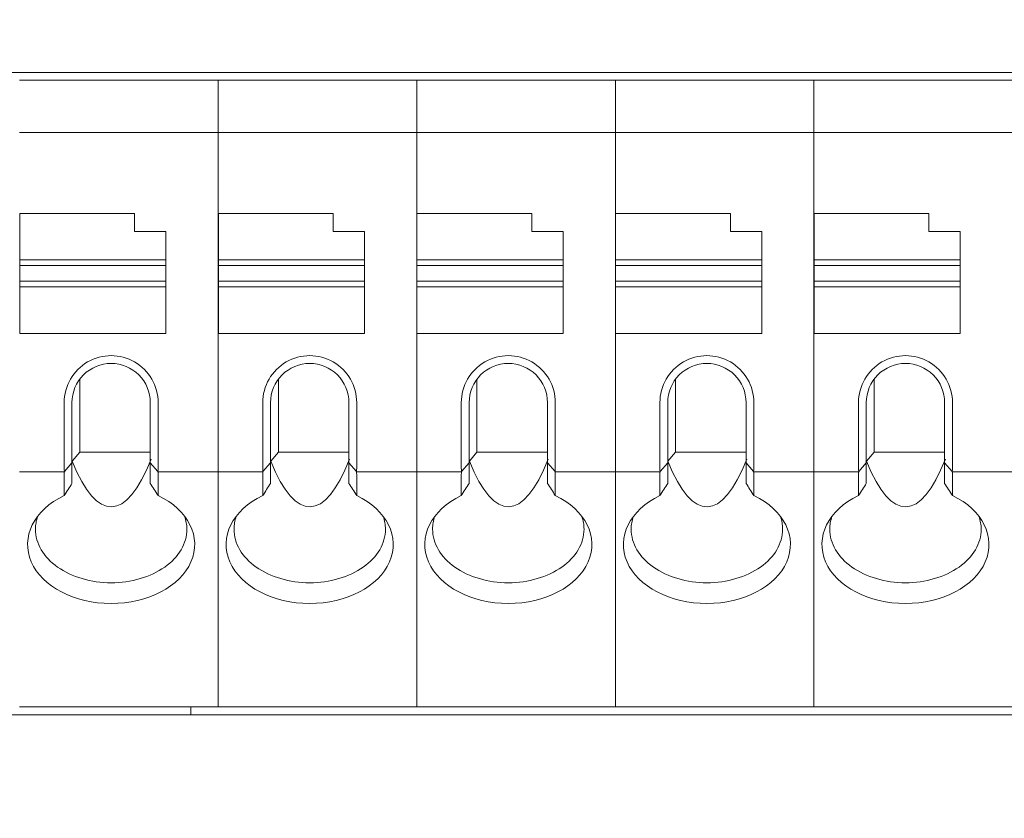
# Model space of a CAD drawing. Header units: millimetres. Extents: x -1114 to 1396, y -630 to 631.
# Tile 112 of 256: x -449 to -431, y -171 to -156. Entities that reach past the tile are written whole.
import ezdxf

# ---------------------------------------------------------------- set-up
doc = ezdxf.new("R2010")
doc.units = ezdxf.units.MM
doc.header["$MEASUREMENT"] = 0

msp = doc.modelspace()

# ---------------------------------------------------------------- linework, layer by layer
at = {"lineweight": 18}
for points, knots in [([(1038.9843, -629.7647), (1038.9843, -629.7647), (-1111.4882, -629.7647), (-1111.4882, -629.7647), (-1111.4882, -629.7647), (-1111.4882, -629.7647), (-1111.4882, 630.7883), (-1111.4882, 630.7883), (-1111.4882, 630.7883), (-1111.4882, 630.7883), (1038.9843, 630.7883), (1038.9843, 630.7883)], [0, 0, 0, 0, 0.3333333, 0.3333333, 0.3333333, 0.3333333, 0.6666667, 0.6666667, 0.6666667, 0.6666667, 1, 1, 1, 1]), ([(-446.8481, -162.8752), (-446.8481, -162.5537), (-447.0197, -162.2566), (-447.2981, -162.0958), (-447.2981, -162.0958), (-447.5766, -161.935), (-447.9197, -161.935), (-448.1981, -162.0958), (-448.1981, -162.0958), (-448.4766, -162.2566), (-448.6481, -162.5537), (-448.6481, -162.8752)], [0, 0, 0, 0, 0.3333333, 0.3333333, 0.3333333, 0.3333333, 0.6666667, 0.6666667, 0.6666667, 0.6666667, 1, 1, 1, 1]), ([(-443.0449, -162.8752), (-443.0449, -162.5537), (-443.2164, -162.2566), (-443.4949, -162.0958), (-443.4949, -162.0958), (-443.7733, -161.935), (-444.1164, -161.935), (-444.3949, -162.0958), (-444.3949, -162.0958), (-444.6733, -162.2566), (-444.8449, -162.5537), (-444.8449, -162.8752)], [0, 0, 0, 0, 0.3333333, 0.3333333, 0.3333333, 0.3333333, 0.6666667, 0.6666667, 0.6666667, 0.6666667, 1, 1, 1, 1]), ([(-439.2416, -162.8752), (-439.2416, -162.5537), (-439.4132, -162.2566), (-439.6916, -162.0958), (-439.6916, -162.0958), (-439.9701, -161.935), (-440.3132, -161.935), (-440.5916, -162.0958), (-440.5916, -162.0958), (-440.8701, -162.2566), (-441.0416, -162.5537), (-441.0416, -162.8752)], [0, 0, 0, 0, 0.3333333, 0.3333333, 0.3333333, 0.3333333, 0.6666667, 0.6666667, 0.6666667, 0.6666667, 1, 1, 1, 1]), ([(-435.4384, -162.8752), (-435.4384, -162.5537), (-435.6099, -162.2566), (-435.8884, -162.0958), (-435.8884, -162.0958), (-436.1668, -161.935), (-436.5099, -161.935), (-436.7884, -162.0958), (-436.7884, -162.0958), (-437.0668, -162.2566), (-437.2384, -162.5537), (-437.2384, -162.8752)], [0, 0, 0, 0, 0.3333333, 0.3333333, 0.3333333, 0.3333333, 0.6666667, 0.6666667, 0.6666667, 0.6666667, 1, 1, 1, 1]), ([(-431.6351, -162.8752), (-431.6351, -162.5537), (-431.8067, -162.2566), (-432.0851, -162.0958), (-432.0851, -162.0958), (-432.3636, -161.935), (-432.7067, -161.935), (-432.9851, -162.0958), (-432.9851, -162.0958), (-433.2636, -162.2566), (-433.4351, -162.5537), (-433.4351, -162.8752)], [0, 0, 0, 0, 0.3333333, 0.3333333, 0.3333333, 0.3333333, 0.6666667, 0.6666667, 0.6666667, 0.6666667, 1, 1, 1, 1]), ([(-447.7481, -162.1252), (-447.947, -162.1252), (-448.1378, -162.2042), (-448.2785, -162.3449), (-448.2785, -162.3449), (-448.4191, -162.4856), (-448.4981, -162.6763), (-448.4981, -162.8752)], [0, 0, 0, 0, 0.5, 0.5, 0.5, 0.5, 1, 1, 1, 1]), ([(-446.9981, -162.8752), (-446.9981, -162.6763), (-447.0772, -162.4856), (-447.2178, -162.3449), (-447.2178, -162.3449), (-447.3585, -162.2042), (-447.5492, -162.1252), (-447.7481, -162.1252)], [0, 0, 0, 0, 0.5, 0.5, 0.5, 0.5, 1, 1, 1, 1]), ([(-443.9449, -162.1252), (-444.1438, -162.1252), (-444.3346, -162.2042), (-444.4752, -162.3449), (-444.4752, -162.3449), (-444.6159, -162.4856), (-444.6949, -162.6763), (-444.6949, -162.8752)], [0, 0, 0, 0, 0.5, 0.5, 0.5, 0.5, 1, 1, 1, 1]), ([(-443.1949, -162.8752), (-443.1949, -162.6763), (-443.2739, -162.4856), (-443.4146, -162.3449), (-443.4146, -162.3449), (-443.5552, -162.2042), (-443.746, -162.1252), (-443.9449, -162.1252)], [0, 0, 0, 0, 0.5, 0.5, 0.5, 0.5, 1, 1, 1, 1]), ([(-440.1416, -162.1252), (-440.3405, -162.1252), (-440.5313, -162.2042), (-440.672, -162.3449), (-440.672, -162.3449), (-440.8126, -162.4856), (-440.8916, -162.6763), (-440.8916, -162.8752)], [0, 0, 0, 0, 0.5, 0.5, 0.5, 0.5, 1, 1, 1, 1]), ([(-439.3916, -162.8752), (-439.3916, -162.6763), (-439.4706, -162.4856), (-439.6113, -162.3449), (-439.6113, -162.3449), (-439.7519, -162.2042), (-439.9427, -162.1252), (-440.1416, -162.1252)], [0, 0, 0, 0, 0.5, 0.5, 0.5, 0.5, 1, 1, 1, 1]), ([(-436.3384, -162.1252), (-436.5373, -162.1252), (-436.728, -162.2042), (-436.8687, -162.3449), (-436.8687, -162.3449), (-437.0094, -162.4856), (-437.0884, -162.6763), (-437.0884, -162.8752)], [0, 0, 0, 0, 0.5, 0.5, 0.5, 0.5, 1, 1, 1, 1]), ([(-435.5884, -162.8752), (-435.5884, -162.6763), (-435.6674, -162.4856), (-435.808, -162.3449), (-435.808, -162.3449), (-435.9487, -162.2042), (-436.1395, -162.1252), (-436.3384, -162.1252)], [0, 0, 0, 0, 0.5, 0.5, 0.5, 0.5, 1, 1, 1, 1]), ([(-432.5351, -162.1252), (-432.734, -162.1252), (-432.9248, -162.2042), (-433.0654, -162.3449), (-433.0654, -162.3449), (-433.2061, -162.4856), (-433.2851, -162.6763), (-433.2851, -162.8752)], [0, 0, 0, 0, 0.5, 0.5, 0.5, 0.5, 1, 1, 1, 1]), ([(-431.7851, -162.8752), (-431.7851, -162.6763), (-431.8641, -162.4856), (-432.0048, -162.3449), (-432.0048, -162.3449), (-432.1454, -162.2042), (-432.3362, -162.1252), (-432.5351, -162.1252)], [0, 0, 0, 0, 0.5, 0.5, 0.5, 0.5, 1, 1, 1, 1]), ([(-448.6481, -164.6546), (-449.2288, -164.934), (-449.484, -165.4484), (-449.2773, -165.923), (-449.2773, -165.923), (-449.0706, -166.3976), (-448.4504, -166.7214), (-447.7481, -166.7214)], [0, 0, 0, 0, 0.5, 0.5, 0.5, 0.5, 1, 1, 1, 1]), ([(-447.7481, -166.7214), (-447.0459, -166.7214), (-446.4257, -166.3976), (-446.219, -165.923), (-446.219, -165.923), (-446.0123, -165.4484), (-446.2675, -164.934), (-446.8481, -164.6546)], [0, 0, 0, 0, 0.5, 0.5, 0.5, 0.5, 1, 1, 1, 1]), ([(-444.8449, -164.6546), (-445.4255, -164.934), (-445.6807, -165.4484), (-445.474, -165.923), (-445.474, -165.923), (-445.2674, -166.3976), (-444.6472, -166.7214), (-443.9449, -166.7214)], [0, 0, 0, 0, 0.5, 0.5, 0.5, 0.5, 1, 1, 1, 1]), ([(-443.9449, -166.7214), (-443.2426, -166.7214), (-442.6224, -166.3976), (-442.4157, -165.923), (-442.4157, -165.923), (-442.2091, -165.4484), (-442.4642, -164.934), (-443.0449, -164.6546)], [0, 0, 0, 0, 0.5, 0.5, 0.5, 0.5, 1, 1, 1, 1]), ([(-441.0416, -164.6546), (-441.6223, -164.934), (-441.8774, -165.4484), (-441.6708, -165.923), (-441.6708, -165.923), (-441.4641, -166.3976), (-440.8439, -166.7214), (-440.1416, -166.7214)], [0, 0, 0, 0, 0.5, 0.5, 0.5, 0.5, 1, 1, 1, 1]), ([(-440.1416, -166.7214), (-439.4393, -166.7214), (-438.8191, -166.3976), (-438.6125, -165.923), (-438.6125, -165.923), (-438.4058, -165.4484), (-438.661, -164.934), (-439.2416, -164.6546)], [0, 0, 0, 0, 0.5, 0.5, 0.5, 0.5, 1, 1, 1, 1]), ([(-437.2384, -164.6546), (-437.819, -164.934), (-438.0742, -165.4484), (-437.8675, -165.923), (-437.8675, -165.923), (-437.6609, -166.3976), (-437.0407, -166.7214), (-436.3384, -166.7214)], [0, 0, 0, 0, 0.5, 0.5, 0.5, 0.5, 1, 1, 1, 1]), ([(-436.3384, -166.7214), (-435.6361, -166.7214), (-435.0159, -166.3976), (-434.8092, -165.923), (-434.8092, -165.923), (-434.6026, -165.4484), (-434.8577, -164.934), (-435.4384, -164.6546)], [0, 0, 0, 0, 0.5, 0.5, 0.5, 0.5, 1, 1, 1, 1]), ([(-433.4351, -164.6546), (-434.0158, -164.934), (-434.2709, -165.4484), (-434.0643, -165.923), (-434.0643, -165.923), (-433.8576, -166.3976), (-433.2374, -166.7214), (-432.5351, -166.7214)], [0, 0, 0, 0, 0.5, 0.5, 0.5, 0.5, 1, 1, 1, 1]), ([(-432.5351, -166.7214), (-431.8328, -166.7214), (-431.2126, -166.3976), (-431.006, -165.923), (-431.006, -165.923), (-430.7993, -165.4484), (-431.0545, -164.934), (-431.6351, -164.6546)], [0, 0, 0, 0, 0.5, 0.5, 0.5, 0.5, 1, 1, 1, 1]), ([(-449.1981, -165.2986), (-449.1981, -165.5706), (-449.0454, -165.8314), (-448.7734, -166.0236), (-448.7734, -166.0236), (-448.5015, -166.2159), (-448.1327, -166.3239), (-447.7481, -166.3239)], [0, 0, 0, 0, 0.5, 0.5, 0.5, 0.5, 1, 1, 1, 1]), ([(-447.7481, -166.3239), (-447.3636, -166.3239), (-446.9948, -166.2159), (-446.7228, -166.0236), (-446.7228, -166.0236), (-446.4509, -165.8314), (-446.2981, -165.5706), (-446.2981, -165.2986)], [0, 0, 0, 0, 0.5, 0.5, 0.5, 0.5, 1, 1, 1, 1]), ([(-445.3949, -165.2986), (-445.3949, -165.5706), (-445.2421, -165.8314), (-444.9702, -166.0236), (-444.9702, -166.0236), (-444.6983, -166.2159), (-444.3294, -166.3239), (-443.9449, -166.3239)], [0, 0, 0, 0, 0.5, 0.5, 0.5, 0.5, 1, 1, 1, 1]), ([(-443.9449, -166.3239), (-443.5603, -166.3239), (-443.1915, -166.2159), (-442.9196, -166.0236), (-442.9196, -166.0236), (-442.6476, -165.8314), (-442.4949, -165.5706), (-442.4949, -165.2986)], [0, 0, 0, 0, 0.5, 0.5, 0.5, 0.5, 1, 1, 1, 1]), ([(-441.5916, -165.2986), (-441.5916, -165.5706), (-441.4389, -165.8314), (-441.1669, -166.0236), (-441.1669, -166.0236), (-440.895, -166.2159), (-440.5262, -166.3239), (-440.1416, -166.3239)], [0, 0, 0, 0, 0.5, 0.5, 0.5, 0.5, 1, 1, 1, 1]), ([(-440.1416, -166.3239), (-439.7571, -166.3239), (-439.3883, -166.2159), (-439.1163, -166.0236), (-439.1163, -166.0236), (-438.8444, -165.8314), (-438.6916, -165.5706), (-438.6916, -165.2986)], [0, 0, 0, 0, 0.5, 0.5, 0.5, 0.5, 1, 1, 1, 1]), ([(-437.7884, -165.2986), (-437.7884, -165.5706), (-437.6356, -165.8314), (-437.3637, -166.0236), (-437.3637, -166.0236), (-437.0917, -166.2159), (-436.7229, -166.3239), (-436.3384, -166.3239)], [0, 0, 0, 0, 0.5, 0.5, 0.5, 0.5, 1, 1, 1, 1]), ([(-436.3384, -166.3239), (-435.9538, -166.3239), (-435.585, -166.2159), (-435.3131, -166.0236), (-435.3131, -166.0236), (-435.0411, -165.8314), (-434.8884, -165.5706), (-434.8884, -165.2986)], [0, 0, 0, 0, 0.5, 0.5, 0.5, 0.5, 1, 1, 1, 1]), ([(-433.9851, -165.2986), (-433.9851, -165.5706), (-433.8323, -165.8314), (-433.5604, -166.0236), (-433.5604, -166.0236), (-433.2885, -166.2159), (-432.9197, -166.3239), (-432.5351, -166.3239)], [0, 0, 0, 0, 0.5, 0.5, 0.5, 0.5, 1, 1, 1, 1]), ([(-432.5351, -166.3239), (-432.1506, -166.3239), (-431.7817, -166.2159), (-431.5098, -166.0236), (-431.5098, -166.0236), (-431.2379, -165.8314), (-431.0851, -165.5706), (-431.0851, -165.2986)], [0, 0, 0, 0, 0.5, 0.5, 0.5, 0.5, 1, 1, 1, 1])]:
    msp.add_open_spline(points, degree=3, knots=knots, dxfattribs=at)
for points in [[(-462.2588, -156.5513), (-462.2588, -156.5513), (-415.4221, -156.5513), (-415.4221, -156.5513)], [(-449.5014, -156.7013), (-449.5014, -156.7013), (-445.6981, -156.7013), (-445.6981, -156.7013)], [(-445.6981, -156.7013), (-445.6981, -156.7013), (-449.5014, -156.7013), (-449.5014, -156.7013)], [(-445.6981, -156.7013), (-445.6981, -156.7013), (-441.8949, -156.7013), (-441.8949, -156.7013)], [(-445.6981, -156.7511), (-445.6981, -156.7511), (-445.6981, -156.7013), (-445.6981, -156.7013)], [(-445.6981, -156.7511), (-445.6981, -156.7511), (-445.6981, -156.7013), (-445.6981, -156.7013)], [(-441.8949, -156.7013), (-441.8949, -156.7013), (-445.6981, -156.7013), (-445.6981, -156.7013)], [(-441.8949, -156.7013), (-441.8949, -156.7013), (-438.0916, -156.7013), (-438.0916, -156.7013)], [(-441.8949, -156.7511), (-441.8949, -156.7511), (-441.8949, -156.7013), (-441.8949, -156.7013)], [(-438.0916, -156.7013), (-438.0916, -156.7013), (-441.8949, -156.7013), (-441.8949, -156.7013)], [(-441.8949, -156.7511), (-441.8949, -156.7511), (-441.8949, -156.7013), (-441.8949, -156.7013)], [(-438.0916, -156.7013), (-438.0916, -156.7013), (-434.2884, -156.7013), (-434.2884, -156.7013)], [(-438.0916, -156.7511), (-438.0916, -156.7511), (-438.0916, -156.7013), (-438.0916, -156.7013)], [(-438.0916, -156.7511), (-438.0916, -156.7511), (-438.0916, -156.7013), (-438.0916, -156.7013)], [(-434.2884, -156.7013), (-434.2884, -156.7013), (-438.0916, -156.7013), (-438.0916, -156.7013)], [(-434.2884, -156.7013), (-434.2884, -156.7013), (-430.4851, -156.7013), (-430.4851, -156.7013)], [(-434.2884, -156.7511), (-434.2884, -156.7511), (-434.2884, -156.7013), (-434.2884, -156.7013)], [(-430.4851, -156.7013), (-430.4851, -156.7013), (-434.2884, -156.7013), (-434.2884, -156.7013)], [(-434.2884, -156.7511), (-434.2884, -156.7511), (-434.2884, -156.7013), (-434.2884, -156.7013)], [(-445.6981, -157.6515), (-445.6981, -157.6515), (-445.6981, -156.7511), (-445.6981, -156.7511)], [(-445.6981, -157.6515), (-445.6981, -157.6515), (-445.6981, -156.7511), (-445.6981, -156.7511)], [(-441.8949, -157.6515), (-441.8949, -157.6515), (-441.8949, -156.7511), (-441.8949, -156.7511)], [(-441.8949, -157.6515), (-441.8949, -157.6515), (-441.8949, -156.7511), (-441.8949, -156.7511)], [(-438.0916, -157.6515), (-438.0916, -157.6515), (-438.0916, -156.7511), (-438.0916, -156.7511)], [(-438.0916, -157.6515), (-438.0916, -157.6515), (-438.0916, -156.7511), (-438.0916, -156.7511)], [(-434.2884, -157.6515), (-434.2884, -157.6515), (-434.2884, -156.7511), (-434.2884, -156.7511)], [(-434.2884, -157.6515), (-434.2884, -157.6515), (-434.2884, -156.7511), (-434.2884, -156.7511)], [(-449.5014, -157.7013), (-449.5014, -157.7013), (-445.6981, -157.7013), (-445.6981, -157.7013)], [(-445.6981, -157.7717), (-445.6981, -157.7717), (-445.6981, -157.6515), (-445.6981, -157.6515)], [(-445.6981, -157.7717), (-445.6981, -157.7717), (-445.6981, -157.6515), (-445.6981, -157.6515)], [(-445.6981, -157.7013), (-445.6981, -157.7013), (-441.8949, -157.7013), (-441.8949, -157.7013)], [(-445.6981, -164.1309), (-445.6981, -164.1309), (-445.6981, -157.7717), (-445.6981, -157.7717)], [(-445.6981, -164.1309), (-445.6981, -164.1309), (-445.6981, -157.7717), (-445.6981, -157.7717)], [(-441.8949, -157.7717), (-441.8949, -157.7717), (-441.8949, -157.6515), (-441.8949, -157.6515)], [(-441.8949, -157.7717), (-441.8949, -157.7717), (-441.8949, -157.6515), (-441.8949, -157.6515)], [(-441.8949, -157.7013), (-441.8949, -157.7013), (-438.0916, -157.7013), (-438.0916, -157.7013)], [(-441.8949, -164.1309), (-441.8949, -164.1309), (-441.8949, -157.7717), (-441.8949, -157.7717)], [(-441.8949, -164.1309), (-441.8949, -164.1309), (-441.8949, -157.7717), (-441.8949, -157.7717)], [(-438.0916, -157.7717), (-438.0916, -157.7717), (-438.0916, -157.6515), (-438.0916, -157.6515)], [(-438.0916, -157.7717), (-438.0916, -157.7717), (-438.0916, -157.6515), (-438.0916, -157.6515)], [(-438.0916, -157.7013), (-438.0916, -157.7013), (-434.2884, -157.7013), (-434.2884, -157.7013)], [(-438.0916, -164.1309), (-438.0916, -164.1309), (-438.0916, -157.7717), (-438.0916, -157.7717)], [(-438.0916, -164.1309), (-438.0916, -164.1309), (-438.0916, -157.7717), (-438.0916, -157.7717)], [(-434.2884, -157.7717), (-434.2884, -157.7717), (-434.2884, -157.6515), (-434.2884, -157.6515)], [(-434.2884, -157.7717), (-434.2884, -157.7717), (-434.2884, -157.6515), (-434.2884, -157.6515)], [(-434.2884, -157.7013), (-434.2884, -157.7013), (-430.4851, -157.7013), (-430.4851, -157.7013)], [(-434.2884, -164.1309), (-434.2884, -164.1309), (-434.2884, -157.7717), (-434.2884, -157.7717)], [(-434.2884, -164.1309), (-434.2884, -164.1309), (-434.2884, -157.7717), (-434.2884, -157.7717)], [(-449.4981, -159.2513), (-449.4981, -159.2513), (-449.4981, -160.1421), (-449.4981, -160.1421)], [(-447.2981, -159.2513), (-447.2981, -159.2513), (-449.4981, -159.2513), (-449.4981, -159.2513)], [(-447.2981, -159.6013), (-447.2981, -159.6013), (-447.2981, -159.2513), (-447.2981, -159.2513)], [(-443.4949, -159.2513), (-443.4949, -159.2513), (-445.6949, -159.2513), (-445.6949, -159.2513)], [(-445.6949, -159.2513), (-445.6949, -159.2513), (-445.6949, -160.1421), (-445.6949, -160.1421)], [(-443.4949, -159.6013), (-443.4949, -159.6013), (-443.4949, -159.2513), (-443.4949, -159.2513)], [(-439.6916, -159.2513), (-439.6916, -159.2513), (-441.8916, -159.2513), (-441.8916, -159.2513)], [(-441.8916, -159.2513), (-441.8916, -159.2513), (-441.8916, -160.1421), (-441.8916, -160.1421)], [(-439.6916, -159.6013), (-439.6916, -159.6013), (-439.6916, -159.2513), (-439.6916, -159.2513)], [(-435.8884, -159.2513), (-435.8884, -159.2513), (-438.0884, -159.2513), (-438.0884, -159.2513)], [(-438.0884, -159.2513), (-438.0884, -159.2513), (-438.0884, -160.1421), (-438.0884, -160.1421)], [(-435.8884, -159.6013), (-435.8884, -159.6013), (-435.8884, -159.2513), (-435.8884, -159.2513)], [(-432.0851, -159.2513), (-432.0851, -159.2513), (-434.2851, -159.2513), (-434.2851, -159.2513)], [(-434.2851, -159.2513), (-434.2851, -159.2513), (-434.2851, -160.1421), (-434.2851, -160.1421)], [(-432.0851, -159.6013), (-432.0851, -159.6013), (-432.0851, -159.2513), (-432.0851, -159.2513)], [(-446.6981, -159.6013), (-446.6981, -159.6013), (-447.2981, -159.6013), (-447.2981, -159.6013)], [(-446.6981, -160.1421), (-446.6981, -160.1421), (-446.6981, -159.6013), (-446.6981, -159.6013)], [(-442.8949, -159.6013), (-442.8949, -159.6013), (-443.4949, -159.6013), (-443.4949, -159.6013)], [(-442.8949, -160.1421), (-442.8949, -160.1421), (-442.8949, -159.6013), (-442.8949, -159.6013)], [(-439.0916, -159.6013), (-439.0916, -159.6013), (-439.6916, -159.6013), (-439.6916, -159.6013)], [(-439.0916, -160.1421), (-439.0916, -160.1421), (-439.0916, -159.6013), (-439.0916, -159.6013)], [(-435.2884, -159.6013), (-435.2884, -159.6013), (-435.8884, -159.6013), (-435.8884, -159.6013)], [(-435.2884, -160.1421), (-435.2884, -160.1421), (-435.2884, -159.6013), (-435.2884, -159.6013)], [(-431.4851, -159.6013), (-431.4851, -159.6013), (-432.0851, -159.6013), (-432.0851, -159.6013)], [(-431.4851, -160.1421), (-431.4851, -160.1421), (-431.4851, -159.6013), (-431.4851, -159.6013)], [(-449.4981, -160.1421), (-449.4981, -160.1421), (-449.4981, -160.2513), (-449.4981, -160.2513)], [(-449.4981, -160.1421), (-449.4981, -160.1421), (-446.6981, -160.1421), (-446.6981, -160.1421)], [(-449.4981, -160.5513), (-449.4981, -160.5513), (-449.4981, -160.2513), (-449.4981, -160.2513)], [(-449.4981, -160.2513), (-449.4981, -160.2513), (-446.6981, -160.2513), (-446.6981, -160.2513)], [(-446.6981, -160.1421), (-446.6981, -160.1421), (-446.6981, -160.2513), (-446.6981, -160.2513)], [(-446.6981, -160.2513), (-446.6981, -160.2513), (-446.6981, -160.5513), (-446.6981, -160.5513)], [(-445.6949, -160.1421), (-445.6949, -160.1421), (-445.6949, -160.2513), (-445.6949, -160.2513)], [(-445.6949, -160.1421), (-445.6949, -160.1421), (-442.8949, -160.1421), (-442.8949, -160.1421)], [(-445.6949, -160.5513), (-445.6949, -160.5513), (-445.6949, -160.2513), (-445.6949, -160.2513)], [(-445.6949, -160.2513), (-445.6949, -160.2513), (-442.8949, -160.2513), (-442.8949, -160.2513)], [(-442.8949, -160.1421), (-442.8949, -160.1421), (-442.8949, -160.2513), (-442.8949, -160.2513)], [(-442.8949, -160.2513), (-442.8949, -160.2513), (-442.8949, -160.5513), (-442.8949, -160.5513)], [(-441.8916, -160.1421), (-441.8916, -160.1421), (-441.8916, -160.2513), (-441.8916, -160.2513)], [(-441.8916, -160.1421), (-441.8916, -160.1421), (-439.0916, -160.1421), (-439.0916, -160.1421)], [(-441.8916, -160.5513), (-441.8916, -160.5513), (-441.8916, -160.2513), (-441.8916, -160.2513)], [(-441.8916, -160.2513), (-441.8916, -160.2513), (-439.0916, -160.2513), (-439.0916, -160.2513)], [(-439.0916, -160.1421), (-439.0916, -160.1421), (-439.0916, -160.2513), (-439.0916, -160.2513)], [(-439.0916, -160.2513), (-439.0916, -160.2513), (-439.0916, -160.5513), (-439.0916, -160.5513)], [(-438.0884, -160.1421), (-438.0884, -160.1421), (-435.2884, -160.1421), (-435.2884, -160.1421)], [(-438.0884, -160.1421), (-438.0884, -160.1421), (-438.0884, -160.2513), (-438.0884, -160.2513)], [(-438.0884, -160.5513), (-438.0884, -160.5513), (-438.0884, -160.2513), (-438.0884, -160.2513)], [(-438.0884, -160.2513), (-438.0884, -160.2513), (-435.2884, -160.2513), (-435.2884, -160.2513)], [(-435.2884, -160.1421), (-435.2884, -160.1421), (-435.2884, -160.2513), (-435.2884, -160.2513)], [(-435.2884, -160.2513), (-435.2884, -160.2513), (-435.2884, -160.5513), (-435.2884, -160.5513)], [(-434.2851, -160.1421), (-434.2851, -160.1421), (-431.4851, -160.1421), (-431.4851, -160.1421)], [(-434.2851, -160.1421), (-434.2851, -160.1421), (-434.2851, -160.2513), (-434.2851, -160.2513)], [(-434.2851, -160.5513), (-434.2851, -160.5513), (-434.2851, -160.2513), (-434.2851, -160.2513)], [(-434.2851, -160.2513), (-434.2851, -160.2513), (-431.4851, -160.2513), (-431.4851, -160.2513)], [(-431.4851, -160.1421), (-431.4851, -160.1421), (-431.4851, -160.2513), (-431.4851, -160.2513)], [(-431.4851, -160.2513), (-431.4851, -160.2513), (-431.4851, -160.5513), (-431.4851, -160.5513)], [(-449.4981, -160.5513), (-449.4981, -160.5513), (-449.4981, -160.6605), (-449.4981, -160.6605)], [(-446.6981, -160.5513), (-446.6981, -160.5513), (-449.4981, -160.5513), (-449.4981, -160.5513)], [(-449.4981, -160.6605), (-449.4981, -160.6605), (-449.4981, -161.5513), (-449.4981, -161.5513)], [(-446.6981, -160.6605), (-446.6981, -160.6605), (-449.4981, -160.6605), (-449.4981, -160.6605)], [(-446.6981, -160.5513), (-446.6981, -160.5513), (-446.6981, -160.6605), (-446.6981, -160.6605)], [(-446.6981, -160.6605), (-446.6981, -160.6605), (-446.6981, -161.5513), (-446.6981, -161.5513)], [(-442.8949, -160.5513), (-442.8949, -160.5513), (-445.6949, -160.5513), (-445.6949, -160.5513)], [(-445.6949, -160.5513), (-445.6949, -160.5513), (-445.6949, -160.6605), (-445.6949, -160.6605)], [(-445.6949, -160.6605), (-445.6949, -160.6605), (-445.6949, -161.5513), (-445.6949, -161.5513)], [(-442.8949, -160.6605), (-442.8949, -160.6605), (-445.6949, -160.6605), (-445.6949, -160.6605)], [(-442.8949, -160.5513), (-442.8949, -160.5513), (-442.8949, -160.6605), (-442.8949, -160.6605)], [(-442.8949, -160.6605), (-442.8949, -160.6605), (-442.8949, -161.5513), (-442.8949, -161.5513)], [(-439.0916, -160.5513), (-439.0916, -160.5513), (-441.8916, -160.5513), (-441.8916, -160.5513)], [(-441.8916, -160.5513), (-441.8916, -160.5513), (-441.8916, -160.6605), (-441.8916, -160.6605)], [(-441.8916, -160.6605), (-441.8916, -160.6605), (-441.8916, -161.5513), (-441.8916, -161.5513)], [(-439.0916, -160.6605), (-439.0916, -160.6605), (-441.8916, -160.6605), (-441.8916, -160.6605)], [(-439.0916, -160.5513), (-439.0916, -160.5513), (-439.0916, -160.6605), (-439.0916, -160.6605)], [(-439.0916, -160.6605), (-439.0916, -160.6605), (-439.0916, -161.5513), (-439.0916, -161.5513)], [(-435.2884, -160.5513), (-435.2884, -160.5513), (-438.0884, -160.5513), (-438.0884, -160.5513)], [(-438.0884, -160.5513), (-438.0884, -160.5513), (-438.0884, -160.6605), (-438.0884, -160.6605)], [(-438.0884, -160.6605), (-438.0884, -160.6605), (-438.0884, -161.5513), (-438.0884, -161.5513)], [(-435.2884, -160.6605), (-435.2884, -160.6605), (-438.0884, -160.6605), (-438.0884, -160.6605)], [(-435.2884, -160.5513), (-435.2884, -160.5513), (-435.2884, -160.6605), (-435.2884, -160.6605)], [(-435.2884, -160.6605), (-435.2884, -160.6605), (-435.2884, -161.5513), (-435.2884, -161.5513)], [(-431.4851, -160.5513), (-431.4851, -160.5513), (-434.2851, -160.5513), (-434.2851, -160.5513)], [(-434.2851, -160.5513), (-434.2851, -160.5513), (-434.2851, -160.6605), (-434.2851, -160.6605)], [(-434.2851, -160.6605), (-434.2851, -160.6605), (-434.2851, -161.5513), (-434.2851, -161.5513)], [(-431.4851, -160.6605), (-431.4851, -160.6605), (-434.2851, -160.6605), (-434.2851, -160.6605)], [(-431.4851, -160.5513), (-431.4851, -160.5513), (-431.4851, -160.6605), (-431.4851, -160.6605)], [(-431.4851, -160.6605), (-431.4851, -160.6605), (-431.4851, -161.5513), (-431.4851, -161.5513)], [(-446.6981, -161.5513), (-446.6981, -161.5513), (-449.4981, -161.5513), (-449.4981, -161.5513)], [(-442.8949, -161.5513), (-442.8949, -161.5513), (-445.6949, -161.5513), (-445.6949, -161.5513)], [(-439.0916, -161.5513), (-439.0916, -161.5513), (-441.8916, -161.5513), (-441.8916, -161.5513)], [(-435.2884, -161.5513), (-435.2884, -161.5513), (-438.0884, -161.5513), (-438.0884, -161.5513)], [(-431.4851, -161.5513), (-431.4851, -161.5513), (-434.2851, -161.5513), (-434.2851, -161.5513)], [(-448.3481, -162.4252), (-448.3481, -162.4252), (-448.3481, -163.8223), (-448.3481, -163.8223)], [(-444.5449, -162.4252), (-444.5449, -162.4252), (-444.5449, -163.8223), (-444.5449, -163.8223)], [(-440.7416, -162.4252), (-440.7416, -162.4252), (-440.7416, -163.8223), (-440.7416, -163.8223)], [(-436.9384, -162.4252), (-436.9384, -162.4252), (-436.9384, -163.8223), (-436.9384, -163.8223)], [(-433.1351, -162.4252), (-433.1351, -162.4252), (-433.1351, -163.8223), (-433.1351, -163.8223)], [(-448.6481, -162.8752), (-448.6481, -162.8752), (-448.6481, -164.1309), (-448.6481, -164.1309)], [(-448.4981, -164.0306), (-448.4981, -164.0306), (-448.4981, -162.8752), (-448.4981, -162.8752)], [(-446.9981, -162.8752), (-446.9981, -162.8752), (-446.9981, -164.0306), (-446.9981, -164.0306)], [(-446.8481, -164.1309), (-446.8481, -164.1309), (-446.8481, -162.8752), (-446.8481, -162.8752)], [(-444.8449, -162.8752), (-444.8449, -162.8752), (-444.8449, -164.1309), (-444.8449, -164.1309)], [(-444.6949, -164.0306), (-444.6949, -164.0306), (-444.6949, -162.8752), (-444.6949, -162.8752)], [(-443.1949, -162.8752), (-443.1949, -162.8752), (-443.1949, -164.0306), (-443.1949, -164.0306)], [(-443.0449, -164.1309), (-443.0449, -164.1309), (-443.0449, -162.8752), (-443.0449, -162.8752)], [(-441.0416, -162.8752), (-441.0416, -162.8752), (-441.0416, -164.1309), (-441.0416, -164.1309)], [(-440.8916, -164.0306), (-440.8916, -164.0306), (-440.8916, -162.8752), (-440.8916, -162.8752)], [(-439.3916, -162.8752), (-439.3916, -162.8752), (-439.3916, -164.0306), (-439.3916, -164.0306)], [(-439.2416, -164.1309), (-439.2416, -164.1309), (-439.2416, -162.8752), (-439.2416, -162.8752)], [(-437.2384, -162.8752), (-437.2384, -162.8752), (-437.2384, -164.1309), (-437.2384, -164.1309)], [(-437.0884, -164.0306), (-437.0884, -164.0306), (-437.0884, -162.8752), (-437.0884, -162.8752)], [(-435.5884, -162.8752), (-435.5884, -162.8752), (-435.5884, -164.0306), (-435.5884, -164.0306)], [(-435.4384, -164.1309), (-435.4384, -164.1309), (-435.4384, -162.8752), (-435.4384, -162.8752)], [(-433.4351, -162.8752), (-433.4351, -162.8752), (-433.4351, -164.1309), (-433.4351, -164.1309)], [(-433.2851, -164.0306), (-433.2851, -164.0306), (-433.2851, -162.8752), (-433.2851, -162.8752)], [(-431.7851, -162.8752), (-431.7851, -162.8752), (-431.7851, -164.0306), (-431.7851, -164.0306)], [(-431.6351, -164.1309), (-431.6351, -164.1309), (-431.6351, -162.8752), (-431.6351, -162.8752)], [(-448.4946, -163.999), (-448.4946, -163.999), (-448.3481, -163.8223), (-448.3481, -163.8223)], [(-448.3481, -163.8223), (-448.3481, -163.8223), (-446.9982, -163.8223), (-446.9982, -163.8223)], [(-444.6914, -163.999), (-444.6914, -163.999), (-444.5449, -163.8223), (-444.5449, -163.8223)], [(-444.5449, -163.8223), (-444.5449, -163.8223), (-443.1949, -163.8223), (-443.1949, -163.8223)], [(-440.8881, -163.999), (-440.8881, -163.999), (-440.7416, -163.8223), (-440.7416, -163.8223)], [(-440.7416, -163.8223), (-440.7416, -163.8223), (-439.3916, -163.8223), (-439.3916, -163.8223)], [(-437.0849, -163.999), (-437.0849, -163.999), (-436.9384, -163.8223), (-436.9384, -163.8223)], [(-436.9384, -163.8223), (-436.9384, -163.8223), (-435.5884, -163.8223), (-435.5884, -163.8223)], [(-433.2816, -163.999), (-433.2816, -163.999), (-433.1351, -163.8223), (-433.1351, -163.8223)], [(-433.1351, -163.8223), (-433.1351, -163.8223), (-431.7851, -163.8223), (-431.7851, -163.8223)], [(-448.4981, -164.0306), (-448.4981, -164.0306), (-448.6434, -164.196), (-448.6434, -164.196)], [(-448.4981, -164.4211), (-448.4981, -164.4211), (-448.4981, -164.0306), (-448.4981, -164.0306)], [(-448.4946, -163.999), (-448.0173, -165.1746), (-447.4593, -165.1634), (-446.9841, -163.9551)], [(-446.9981, -164.4211), (-446.9981, -164.4211), (-446.9981, -164.0306), (-446.9981, -164.0306)], [(-446.9981, -164.0306), (-446.9981, -164.0306), (-446.8528, -164.196), (-446.8528, -164.196)], [(-444.6949, -164.0306), (-444.6949, -164.0306), (-444.8402, -164.196), (-444.8402, -164.196)], [(-444.6949, -164.4211), (-444.6949, -164.4211), (-444.6949, -164.0306), (-444.6949, -164.0306)], [(-444.6914, -163.999), (-444.214, -165.1746), (-443.6561, -165.1634), (-443.1808, -163.9551)], [(-443.1949, -164.4211), (-443.1949, -164.4211), (-443.1949, -164.0306), (-443.1949, -164.0306)], [(-443.1949, -164.0306), (-443.1949, -164.0306), (-443.0496, -164.196), (-443.0496, -164.196)], [(-440.8916, -164.0306), (-440.8916, -164.0306), (-441.0369, -164.196), (-441.0369, -164.196)], [(-440.8916, -164.4211), (-440.8916, -164.4211), (-440.8916, -164.0306), (-440.8916, -164.0306)], [(-440.8881, -163.999), (-440.4108, -165.1746), (-439.8528, -165.1634), (-439.3776, -163.9551)], [(-439.3916, -164.4211), (-439.3916, -164.4211), (-439.3916, -164.0306), (-439.3916, -164.0306)], [(-439.3916, -164.0306), (-439.3916, -164.0306), (-439.2463, -164.196), (-439.2463, -164.196)], [(-437.0884, -164.0306), (-437.0884, -164.0306), (-437.2337, -164.196), (-437.2337, -164.196)], [(-437.0884, -164.4211), (-437.0884, -164.4211), (-437.0884, -164.0306), (-437.0884, -164.0306)], [(-437.0849, -163.999), (-436.6075, -165.1746), (-436.0496, -165.1634), (-435.5743, -163.9551)], [(-435.5884, -164.4211), (-435.5884, -164.4211), (-435.5884, -164.0306), (-435.5884, -164.0306)], [(-435.5884, -164.0306), (-435.5884, -164.0306), (-435.4431, -164.196), (-435.4431, -164.196)], [(-433.2851, -164.0306), (-433.2851, -164.0306), (-433.4304, -164.196), (-433.4304, -164.196)], [(-433.2851, -164.4211), (-433.2851, -164.4211), (-433.2851, -164.0306), (-433.2851, -164.0306)], [(-433.2816, -163.999), (-432.8043, -165.1746), (-432.2463, -165.1634), (-431.7711, -163.9551)], [(-431.7851, -164.4211), (-431.7851, -164.4211), (-431.7851, -164.0306), (-431.7851, -164.0306)], [(-431.7851, -164.0306), (-431.7851, -164.0306), (-431.6398, -164.196), (-431.6398, -164.196)], [(-449.5014, -164.2013), (-449.5014, -164.2013), (-448.6442, -164.2013), (-448.6442, -164.2013)], [(-448.6481, -164.1309), (-448.6481, -164.1533), (-448.6465, -164.1753), (-448.6434, -164.196)], [(-448.6434, -164.196), (-448.6465, -164.2167), (-448.6481, -164.2353), (-448.6481, -164.2511)], [(-446.8528, -164.196), (-446.8497, -164.1753), (-446.8481, -164.1533), (-446.8481, -164.1309)], [(-446.8528, -164.196), (-446.8497, -164.2167), (-446.8481, -164.2353), (-446.8481, -164.2511)], [(-445.6981, -164.2013), (-445.6981, -164.2013), (-446.8521, -164.2013), (-446.8521, -164.2013)], [(-445.6981, -164.2511), (-445.6981, -164.2511), (-445.6981, -164.1309), (-445.6981, -164.1309)], [(-445.6981, -164.2511), (-445.6981, -164.2511), (-445.6981, -164.1309), (-445.6981, -164.1309)], [(-444.841, -164.2013), (-444.841, -164.2013), (-445.6981, -164.2013), (-445.6981, -164.2013)], [(-444.8449, -164.1309), (-444.8449, -164.1533), (-444.8433, -164.1753), (-444.8402, -164.196)], [(-444.8402, -164.196), (-444.8433, -164.2167), (-444.8449, -164.2353), (-444.8449, -164.2511)], [(-443.0496, -164.196), (-443.0465, -164.1753), (-443.0449, -164.1533), (-443.0449, -164.1309)], [(-443.0496, -164.196), (-443.0465, -164.2167), (-443.0449, -164.2353), (-443.0449, -164.2511)], [(-441.8949, -164.2013), (-441.8949, -164.2013), (-443.0488, -164.2013), (-443.0488, -164.2013)], [(-441.8949, -164.2511), (-441.8949, -164.2511), (-441.8949, -164.1309), (-441.8949, -164.1309)], [(-441.8949, -164.2511), (-441.8949, -164.2511), (-441.8949, -164.1309), (-441.8949, -164.1309)], [(-441.8949, -164.2013), (-441.8949, -164.2013), (-441.0377, -164.2013), (-441.0377, -164.2013)], [(-441.0416, -164.1309), (-441.0416, -164.1533), (-441.04, -164.1753), (-441.0369, -164.196)], [(-441.0369, -164.196), (-441.04, -164.2167), (-441.0416, -164.2353), (-441.0416, -164.2511)], [(-439.2463, -164.196), (-439.2432, -164.1753), (-439.2416, -164.1533), (-439.2416, -164.1309)], [(-439.2463, -164.196), (-439.2432, -164.2167), (-439.2416, -164.2353), (-439.2416, -164.2511)], [(-438.0916, -164.2013), (-438.0916, -164.2013), (-439.2456, -164.2013), (-439.2456, -164.2013)], [(-438.0916, -164.2511), (-438.0916, -164.2511), (-438.0916, -164.1309), (-438.0916, -164.1309)], [(-438.0916, -164.2511), (-438.0916, -164.2511), (-438.0916, -164.1309), (-438.0916, -164.1309)], [(-438.0916, -164.2013), (-438.0916, -164.2013), (-437.2344, -164.2013), (-437.2344, -164.2013)], [(-437.2384, -164.1309), (-437.2384, -164.1533), (-437.2368, -164.1753), (-437.2337, -164.196)], [(-437.2337, -164.196), (-437.2368, -164.2167), (-437.2384, -164.2353), (-437.2384, -164.2511)], [(-435.4431, -164.196), (-435.44, -164.1753), (-435.4384, -164.1533), (-435.4384, -164.1309)], [(-435.4431, -164.196), (-435.44, -164.2167), (-435.4384, -164.2353), (-435.4384, -164.2511)], [(-434.2884, -164.2013), (-434.2884, -164.2013), (-435.4423, -164.2013), (-435.4423, -164.2013)], [(-434.2884, -164.2511), (-434.2884, -164.2511), (-434.2884, -164.1309), (-434.2884, -164.1309)], [(-434.2884, -164.2511), (-434.2884, -164.2511), (-434.2884, -164.1309), (-434.2884, -164.1309)], [(-433.4312, -164.2013), (-433.4312, -164.2013), (-434.2884, -164.2013), (-434.2884, -164.2013)], [(-433.4351, -164.1309), (-433.4351, -164.1533), (-433.4335, -164.1753), (-433.4304, -164.196)], [(-433.4304, -164.196), (-433.4335, -164.2167), (-433.4351, -164.2353), (-433.4351, -164.2511)], [(-431.6398, -164.196), (-431.6367, -164.1753), (-431.6351, -164.1533), (-431.6351, -164.1309)], [(-431.6398, -164.196), (-431.6367, -164.2167), (-431.6351, -164.2353), (-431.6351, -164.2511)], [(-430.4851, -164.2013), (-430.4851, -164.2013), (-431.639, -164.2013), (-431.639, -164.2013)], [(-448.6481, -164.2511), (-448.6481, -164.2511), (-448.6481, -164.6546), (-448.6481, -164.6546)], [(-448.4981, -164.4211), (-448.5481, -164.4983), (-448.5981, -164.5761), (-448.6481, -164.6546)], [(-446.8481, -164.6546), (-446.8982, -164.5761), (-446.9482, -164.4983), (-446.9981, -164.4211)], [(-446.8481, -164.2511), (-446.8481, -164.2511), (-446.8481, -164.6546), (-446.8481, -164.6546)], [(-445.6981, -168.6515), (-445.6981, -168.6515), (-445.6981, -164.2511), (-445.6981, -164.2511)], [(-445.6981, -168.6515), (-445.6981, -168.6515), (-445.6981, -164.2511), (-445.6981, -164.2511)], [(-444.8449, -164.2511), (-444.8449, -164.2511), (-444.8449, -164.6546), (-444.8449, -164.6546)], [(-444.6949, -164.4211), (-444.7448, -164.4983), (-444.7948, -164.5761), (-444.8449, -164.6546)], [(-443.0449, -164.6546), (-443.0949, -164.5761), (-443.1449, -164.4983), (-443.1949, -164.4211)], [(-443.0449, -164.2511), (-443.0449, -164.2511), (-443.0449, -164.6546), (-443.0449, -164.6546)], [(-441.8949, -168.6515), (-441.8949, -168.6515), (-441.8949, -164.2511), (-441.8949, -164.2511)], [(-441.8949, -168.6515), (-441.8949, -168.6515), (-441.8949, -164.2511), (-441.8949, -164.2511)], [(-441.0416, -164.2511), (-441.0416, -164.2511), (-441.0416, -164.6546), (-441.0416, -164.6546)], [(-440.8916, -164.4211), (-440.9416, -164.4983), (-440.9916, -164.5761), (-441.0416, -164.6546)], [(-439.2416, -164.6546), (-439.2917, -164.5761), (-439.3417, -164.4983), (-439.3916, -164.4211)], [(-439.2416, -164.2511), (-439.2416, -164.2511), (-439.2416, -164.6546), (-439.2416, -164.6546)], [(-438.0916, -168.6515), (-438.0916, -168.6515), (-438.0916, -164.2511), (-438.0916, -164.2511)], [(-438.0916, -168.6515), (-438.0916, -168.6515), (-438.0916, -164.2511), (-438.0916, -164.2511)], [(-437.2384, -164.2511), (-437.2384, -164.2511), (-437.2384, -164.6546), (-437.2384, -164.6546)], [(-437.0884, -164.4211), (-437.1383, -164.4983), (-437.1883, -164.5761), (-437.2384, -164.6546)], [(-435.4384, -164.6546), (-435.4884, -164.5761), (-435.5384, -164.4983), (-435.5884, -164.4211)], [(-435.4384, -164.2511), (-435.4384, -164.2511), (-435.4384, -164.6546), (-435.4384, -164.6546)], [(-434.2884, -168.6515), (-434.2884, -168.6515), (-434.2884, -164.2511), (-434.2884, -164.2511)], [(-434.2884, -168.6515), (-434.2884, -168.6515), (-434.2884, -164.2511), (-434.2884, -164.2511)], [(-433.4351, -164.2511), (-433.4351, -164.2511), (-433.4351, -164.6546), (-433.4351, -164.6546)], [(-433.2851, -164.4211), (-433.3351, -164.4983), (-433.3851, -164.5761), (-433.4351, -164.6546)], [(-431.6351, -164.6546), (-431.6852, -164.5761), (-431.7352, -164.4983), (-431.7851, -164.4211)], [(-431.6351, -164.2511), (-431.6351, -164.2511), (-431.6351, -164.6546), (-431.6351, -164.6546)], [(-449.1555, -165.0519), (-449.1838, -165.1326), (-449.1981, -165.2155), (-449.1981, -165.2986)], [(-446.2981, -165.2986), (-446.2981, -165.2155), (-446.3125, -165.1326), (-446.3408, -165.0518)], [(-445.3523, -165.0518), (-445.3806, -165.1326), (-445.3949, -165.2155), (-445.3949, -165.2986)], [(-442.4949, -165.2986), (-442.4949, -165.2155), (-442.5092, -165.1326), (-442.5375, -165.0518)], [(-441.549, -165.0518), (-441.5773, -165.1326), (-441.5916, -165.2155), (-441.5916, -165.2986)], [(-438.6916, -165.2986), (-438.6916, -165.2155), (-438.7059, -165.1326), (-438.7343, -165.0518)], [(-437.7457, -165.0518), (-437.7741, -165.1326), (-437.7884, -165.2155), (-437.7884, -165.2986)], [(-434.8884, -165.2986), (-434.8884, -165.2155), (-434.9027, -165.1326), (-434.931, -165.0518)], [(-433.9425, -165.0518), (-433.9708, -165.1326), (-433.9851, -165.2155), (-433.9851, -165.2986)], [(-431.0851, -165.2986), (-431.0851, -165.2155), (-431.0994, -165.1326), (-431.1277, -165.0518)], [(-445.6981, -168.7013), (-445.6981, -168.7013), (-449.5014, -168.7013), (-449.5014, -168.7013)], [(-449.5014, -168.7013), (-449.5014, -168.7013), (-445.6981, -168.7013), (-445.6981, -168.7013)], [(-446.2207, -168.8514), (-446.2207, -168.8514), (-446.2207, -168.7014), (-446.2207, -168.7014)], [(-446.2207, -168.8514), (-446.2207, -168.8514), (-446.2207, -168.7014), (-446.2207, -168.7014)], [(-445.6981, -168.7013), (-445.6981, -168.7013), (-445.6981, -168.6515), (-445.6981, -168.6515)], [(-445.6981, -168.7013), (-445.6981, -168.7013), (-445.6981, -168.6515), (-445.6981, -168.6515)], [(-441.8949, -168.7013), (-441.8949, -168.7013), (-445.6981, -168.7013), (-445.6981, -168.7013)], [(-445.6981, -168.7013), (-445.6981, -168.7013), (-441.8949, -168.7013), (-441.8949, -168.7013)], [(-441.8949, -168.7013), (-441.8949, -168.7013), (-441.8949, -168.6515), (-441.8949, -168.6515)], [(-441.8949, -168.7013), (-441.8949, -168.7013), (-441.8949, -168.6515), (-441.8949, -168.6515)], [(-438.0916, -168.7013), (-438.0916, -168.7013), (-441.8949, -168.7013), (-441.8949, -168.7013)], [(-441.8949, -168.7013), (-441.8949, -168.7013), (-438.0916, -168.7013), (-438.0916, -168.7013)], [(-438.0916, -168.7013), (-438.0916, -168.7013), (-438.0916, -168.6515), (-438.0916, -168.6515)], [(-438.0916, -168.7013), (-438.0916, -168.7013), (-438.0916, -168.6515), (-438.0916, -168.6515)], [(-434.2884, -168.7013), (-434.2884, -168.7013), (-438.0916, -168.7013), (-438.0916, -168.7013)], [(-438.0916, -168.7013), (-438.0916, -168.7013), (-434.2884, -168.7013), (-434.2884, -168.7013)], [(-434.2884, -168.7013), (-434.2884, -168.7013), (-434.2884, -168.6515), (-434.2884, -168.6515)], [(-434.2884, -168.7013), (-434.2884, -168.7013), (-434.2884, -168.6515), (-434.2884, -168.6515)], [(-430.4851, -168.7013), (-430.4851, -168.7013), (-434.2884, -168.7013), (-434.2884, -168.7013)], [(-434.2884, -168.7013), (-434.2884, -168.7013), (-430.4851, -168.7013), (-430.4851, -168.7013)], [(-415.4221, -168.8513), (-415.4221, -168.8513), (-462.2588, -168.8513), (-462.2588, -168.8513)]]:
    msp.add_open_spline(points, degree=3, dxfattribs=at)

doc.saveas('drawing.dxf')
